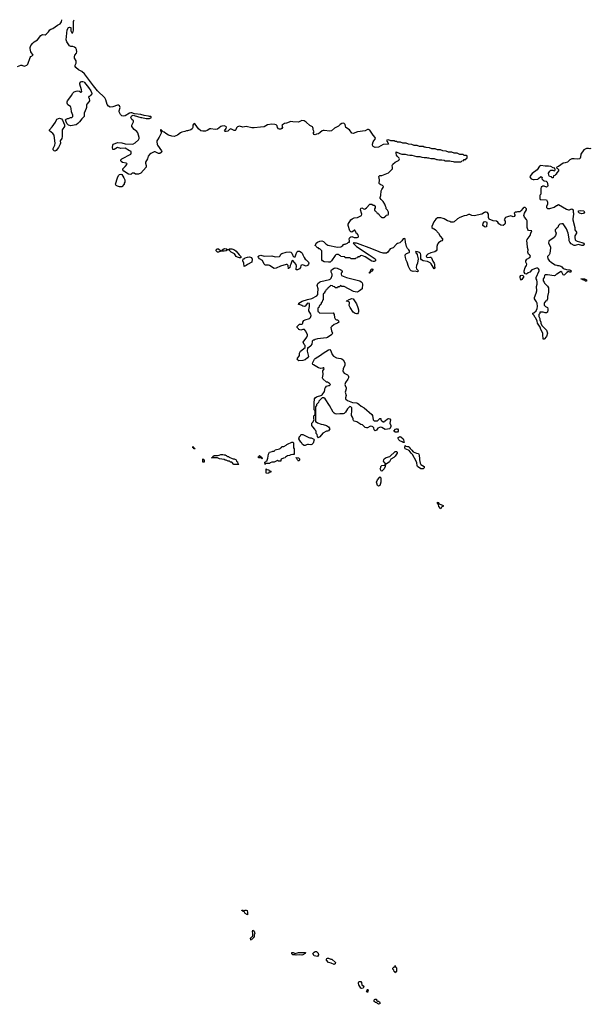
# Model space of a CAD drawing. Header units: inches. Extents: x 2604706 to 2755870, y 449242 to 584050.
# Tile 21 of 59: x 2700331 to 2710602, y 506518 to 524230. Entities that reach past the tile are written whole.
import ezdxf

# ---------------------------------------------------------------- set-up
doc = ezdxf.new("R2010")
doc.units = ezdxf.units.IN
doc.header["$MEASUREMENT"] = 0
for name, color, linetype in [('C7500', 7, 'Continuous'), ('C7501', 7, 'Continuous'), ('C7502', 7, 'Continuous'), ('C7511', 7, 'Continuous'), ('C7512', 7, 'Continuous')]:
    doc.layers.add(name, color=color, linetype=linetype)

msp = doc.modelspace()

# ---------------------------------------------------------------- linework, layer by layer
at = {"layer": 'C7500', "color": 6}
for points in [[(2704430, 508128), (2704390, 508150), (2704370, 508186), (2704346, 508190), (2704342, 508202), (2704330, 508206), (2704328, 508212), (2704354, 508210), (2704358, 508198), (2704370, 508194), (2704376, 508204), (2704392, 508212), (2704410, 508214), (2704425, 508205), (2704433, 508170)], [(2704490, 507669), (2704486, 507710), (2704510, 507734), (2704522, 507738), (2704528, 507752), (2704529, 507790), (2704522, 507830), (2704530, 507852), (2704550, 507832), (2704562, 507790), (2704554, 507770), (2704552, 507732), (2704550, 507726), (2704538, 507722), (2704534, 507710), (2704514, 507690), (2704494, 507686)], [(2705410, 507402), (2705370, 507409), (2705310, 507402), (2705289, 507409), (2705249, 507409), (2705230, 507426), (2705228, 507450), (2705254, 507450), (2705290, 507431), (2705350, 507451), (2705474, 507450), (2705472, 507430), (2705430, 507409)], [(2705690, 507378), (2705629, 507390), (2705609, 507430), (2705630, 507458), (2705650, 507466), (2705670, 507466), (2705700, 507440), (2705711, 507409)], [(2705990, 507235), (2705939, 507259), (2705890, 507269), (2705855, 507310), (2705855, 507330), (2705860, 507340), (2705869, 507351), (2705890, 507351), (2705930, 507331), (2705951, 507331), (2706012, 507270), (2706010, 507248)], [(2707090, 507086), (2707082, 507102), (2707070, 507106), (2707066, 507130), (2707046, 507150), (2707046, 507170), (2707070, 507192), (2707086, 507194), (2707090, 507214), (2707093, 507193), (2707110, 507174), (2707112, 507130), (2707111, 507109), (2707098, 507102)], [(2706490, 506802), (2706470, 506809), (2706435, 506870), (2706429, 506890), (2706429, 506910), (2706436, 506924), (2706446, 506930), (2706471, 506931), (2706485, 506910), (2706491, 506870), (2706511, 506850), (2706522, 506830), (2706510, 506809)], [(2706590, 506728), (2706586, 506746), (2706569, 506750), (2706582, 506758), (2706590, 506792), (2706598, 506778), (2706611, 506770), (2706598, 506762)], [(2706772, 506572), (2706788, 506572), (2706804, 506564), (2706811, 506550), (2706810, 506526), (2706790, 506518), (2706768, 506530), (2706750, 506548), (2706729, 506549), (2706722, 506562), (2706709, 506570), (2706709, 506590), (2706716, 506604), (2706730, 506612), (2706750, 506612), (2706752, 506592)]]:
    msp.add_lwpolyline(points, close=True, dxfattribs=at)
at = {"layer": 'C7501', "color": 6}
for points in [[(2704279, 520000), (2704279, 519999), (2704311, 519970), (2704314, 519950), (2704310, 519949), (2704290, 519945), (2704250, 519958), (2704230, 519973), (2704210, 520000)], [(2705427, 520000), (2705450, 519951), (2705470, 519922), (2705490, 519912), (2705530, 519871), (2705535, 519850), (2705527, 519830), (2705513, 519810), (2705490, 519798), (2705470, 519801), (2705430, 519818), (2705403, 519817), (2705391, 519809), (2705384, 519770), (2705370, 519750), (2705330, 519732), (2705310, 519730), (2705305, 519750), (2705315, 519795), (2705308, 519828), (2705250, 519898), (2705230, 519886), (2705211, 519830), (2705199, 519810), (2705193, 519770), (2705178, 519762), (2705170, 519749), (2705164, 519810), (2705145, 519825), (2705130, 519827), (2705025, 519795), (2704950, 519758), (2704910, 519752), (2704830, 519810), (2704810, 519816), (2704756, 519816), (2704742, 519822), (2704730, 519835), (2704701, 519901), (2704650, 519929), (2704629, 519950), (2704623, 519970), (2704635, 519985), (2704670, 519993), (2704730, 519979), (2704870, 519980), (2704930, 519966), (2705009, 519971), (2705019, 519981), (2705026, 520000)], [(2705243, 520000), (2705255, 519975), (2705270, 519962), (2705290, 519962), (2705302, 520000)], [(2706022, 520000), (2706010, 519989), (2705940, 519890), (2705919, 519870), (2705890, 519866), (2705810, 519874), (2705781, 519890), (2705766, 519910), (2705769, 519950), (2705768, 520000)], [(2706620, 520000), (2706726, 519930), (2706737, 519910), (2706735, 519890), (2706710, 519880), (2706690, 519881), (2706670, 519889), (2706550, 519962), (2706490, 519986), (2706458, 519982), (2706450, 519966), (2706418, 519962), (2706410, 519946), (2706378, 519942), (2706370, 519926), (2706310, 519926), (2706288, 519928), (2706282, 519942), (2706270, 519946), (2706190, 519948), (2706182, 519962), (2706170, 519966), (2706108, 519968), (2706102, 519982), (2706086, 519990), (2706083, 520000)], [(2707485, 520000), (2707502, 519930), (2707490, 519850), (2707473, 519807), (2707465, 519770), (2707471, 519750), (2707507, 519710), (2707490, 519693), (2707450, 519707), (2707410, 519700), (2707374, 519710), (2707357, 519730), (2707327, 519790), (2707307, 519870), (2707286, 519906), (2707272, 519950), (2707267, 519990), (2707270, 520000)], [(2707665, 520000), (2707651, 519990), (2707645, 519970), (2707656, 519956), (2707670, 519951), (2707710, 519959), (2707730, 519958), (2707745, 519945), (2707768, 519888), (2707791, 519850), (2707796, 519830), (2707796, 519790), (2707805, 519770), (2707802, 519758), (2707789, 519749), (2707738, 519838), (2707719, 519859), (2707670, 519882), (2707590, 519892), (2707564, 519910), (2707552, 519930), (2707552, 519970), (2707548, 520000)], [(2710000, 519654), (2709990, 519650), (2709970, 519630), (2709950, 519624), (2709830, 519639), (2709790, 519638), (2709774, 519630), (2709772, 519590), (2709754, 519570), (2709754, 519530), (2709771, 519511), (2709774, 519490), (2709830, 519434), (2709847, 519407), (2709850, 519330), (2709828, 519252), (2709830, 519206), (2709810, 519168), (2709794, 519166), (2709790, 519146), (2709778, 519142), (2709773, 519127), (2709773, 519093), (2709792, 519072), (2709831, 519050), (2709839, 519030), (2709839, 519010), (2709830, 518970), (2709810, 518959), (2709790, 518959), (2709750, 518969), (2709693, 518967), (2709690, 518946), (2709673, 518927), (2709672, 518910), (2709672, 518890), (2709690, 518854), (2709691, 518830), (2709711, 518791), (2709711, 518771), (2709731, 518730), (2709810, 518646), (2709827, 518610), (2709831, 518590), (2709810, 518530), (2709770, 518486), (2709750, 518486), (2709749, 518569), (2709744, 518590), (2709710, 518655), (2709697, 518697), (2709650, 518768), (2709645, 518805), (2709618, 518858), (2709600, 518880), (2709588, 518910), (2709566, 518930), (2709566, 518950), (2709583, 518957), (2709626, 518994), (2709647, 519033), (2709653, 519070), (2709644, 519130), (2709634, 519154), (2709597, 519210), (2709597, 519230), (2709629, 519310), (2709636, 519350), (2709630, 519430), (2709643, 519470), (2709643, 519510), (2709637, 519550), (2709629, 519570), (2709629, 519590), (2709681, 519710), (2709681, 519730), (2709670, 519749), (2709658, 519758), (2709650, 519763), (2709630, 519759), (2709551, 519729), (2709514, 519690), (2709482, 519678), (2709450, 519655), (2709430, 519658), (2709409, 519690), (2709409, 519710), (2709430, 519770), (2709452, 519810), (2709457, 519830), (2709438, 519870), (2709440, 519890), (2709459, 519921), (2709510, 519950), (2709526, 519970), (2709517, 519990), (2709505, 520000)], [(2709858, 520000), (2709831, 519969), (2709839, 519930), (2709860, 519900), (2709901, 519861), (2709970, 519820), (2710000, 519813)]]:
    msp.add_lwpolyline(points, dxfattribs=at)
for points in [[(2704370, 519788), (2704364, 519850), (2704349, 519891), (2704354, 519926), (2704370, 519931), (2704390, 519947), (2704430, 519960), (2704470, 519962), (2704506, 519950), (2704518, 519922), (2704511, 519870), (2704430, 519829), (2704410, 519809)], [(2706410, 519330), (2706370, 519332), (2706341, 519341), (2706170, 519428), (2706128, 519428), (2706110, 519446), (2706098, 519442), (2706090, 519426), (2706058, 519422), (2706050, 519406), (2706010, 519406), (2706002, 519422), (2705970, 519428), (2705962, 519442), (2705930, 519446), (2705918, 519442), (2705914, 519430), (2705898, 519422), (2705894, 519410), (2705878, 519402), (2705870, 519386), (2705858, 519382), (2705854, 519370), (2705838, 519362), (2705834, 519350), (2705814, 519330), (2705814, 519310), (2705798, 519302), (2705794, 519290), (2705792, 519188), (2705778, 519182), (2705774, 519150), (2705758, 519142), (2705754, 519110), (2705738, 519102), (2705730, 519086), (2705718, 519082), (2705714, 519050), (2705698, 519042), (2705694, 519030), (2705694, 518990), (2705698, 518978), (2705710, 518974), (2705733, 518953), (2705970, 518955), (2705988, 518928), (2705998, 518870), (2706009, 518849), (2706018, 518838), (2706030, 518830), (2706050, 518828), (2706070, 518813), (2706074, 518790), (2706051, 518770), (2705992, 518748), (2705947, 518713), (2705930, 518690), (2705942, 518630), (2705959, 518590), (2705951, 518570), (2705870, 518514), (2705850, 518505), (2705690, 518489), (2705650, 518479), (2705628, 518468), (2705612, 518468), (2705594, 518450), (2705590, 518386), (2705578, 518382), (2705574, 518370), (2705531, 518329), (2705513, 518327), (2705505, 518270), (2705527, 518170), (2705514, 518150), (2705470, 518109), (2705430, 518097), (2705356, 518096), (2705338, 518110), (2705326, 518130), (2705338, 518150), (2705358, 518170), (2705369, 518191), (2705369, 518230), (2705385, 518270), (2705469, 518331), (2705469, 518370), (2705449, 518390), (2705434, 518430), (2705499, 518521), (2705510, 518550), (2705509, 518570), (2705475, 518635), (2705456, 518656), (2705430, 518659), (2705390, 518644), (2705355, 518655), (2705349, 518670), (2705328, 518690), (2705328, 518708), (2705370, 518751), (2705408, 518752), (2705420, 518760), (2705428, 518770), (2705429, 518790), (2705444, 518816), (2705469, 518830), (2705544, 518856), (2705556, 518864), (2705566, 518874), (2705575, 518910), (2705570, 518930), (2705534, 518990), (2705534, 519010), (2705549, 519070), (2705546, 519126), (2705510, 519128), (2705470, 519075), (2705450, 519069), (2705430, 519074), (2705409, 519089), (2705370, 519109), (2705350, 519109), (2705350, 519114), (2705358, 519122), (2705358, 519130), (2705416, 519164), (2705510, 519196), (2705590, 519213), (2705676, 519264), (2705694, 519286), (2705699, 519310), (2705704, 519390), (2705684, 519450), (2705694, 519486), (2705729, 519510), (2705750, 519518), (2705906, 519554), (2705918, 519562), (2705937, 519583), (2705956, 519630), (2705956, 519650), (2705936, 519690), (2705936, 519710), (2705945, 519730), (2705990, 519763), (2706010, 519768), (2706043, 519763), (2706111, 519730), (2706118, 519718), (2706132, 519710), (2706134, 519690), (2706114, 519670), (2706114, 519650), (2706122, 519630), (2706213, 519593), (2706450, 519530), (2706477, 519517), (2706494, 519494), (2706500, 519470), (2706495, 519390), (2706446, 519350)], [(2706630, 519668), (2706626, 519670), (2706629, 519671), (2706629, 519689), (2706642, 519698), (2706649, 519730), (2706670, 519751), (2706685, 519745), (2706687, 519730), (2706670, 519709), (2706657, 519703), (2706650, 519689), (2706633, 519687)], [(2709350, 519546), (2709336, 519590), (2709339, 519610), (2709350, 519626), (2709370, 519635), (2709387, 519627), (2709402, 519610), (2709370, 519558)], [(2706390, 518938), (2706370, 518944), (2706335, 518970), (2706281, 519050), (2706259, 519090), (2706269, 519130), (2706268, 519148), (2706230, 519168), (2706210, 519166), (2706208, 519170), (2706229, 519171), (2706248, 519190), (2706290, 519211), (2706310, 519214), (2706330, 519210), (2706390, 519119), (2706416, 519050), (2706428, 519010), (2706431, 518970), (2706425, 518955), (2706410, 518941)], [(2706710, 517012), (2706768, 517012), (2706810, 517054), (2706830, 517054), (2706833, 517033), (2706850, 517014), (2706870, 516994), (2706890, 516994), (2706895, 517005), (2706910, 517011), (2706950, 517050), (2706970, 517055), (2706990, 517050), (2707004, 517030), (2706995, 516970), (2707012, 516930), (2707012, 516910), (2706990, 516869), (2706910, 516860), (2706850, 516895), (2706830, 516899), (2706804, 516896), (2706776, 516884), (2706750, 516849), (2706730, 516833), (2706713, 516850), (2706705, 516890), (2706688, 516908), (2706674, 516914), (2706650, 516916), (2706630, 516912), (2706590, 516889), (2706570, 516889), (2706550, 516896), (2706500, 516940), (2706469, 516950), (2706398, 516998), (2706348, 517008), (2706337, 517017), (2706330, 517030), (2706330, 517050), (2706321, 517081), (2706304, 517110), (2706301, 517130), (2706309, 517190), (2706309, 517249), (2706290, 517268), (2706270, 517269), (2706230, 517230), (2706193, 517170), (2706170, 517144), (2706150, 517138), (2706090, 517142), (2706030, 517136), (2706010, 517141), (2705989, 517150), (2705972, 517170), (2705907, 517287), (2705828, 517408), (2705807, 517427), (2705773, 517427), (2705714, 517370), (2705710, 517346), (2705674, 517310), (2705672, 517290), (2705653, 517267), (2705654, 516994), (2705666, 516994), (2705690, 516978), (2705755, 516955), (2705790, 516951), (2705852, 516930), (2705890, 516906), (2705903, 516890), (2705910, 516870), (2705890, 516835), (2705871, 516829), (2705850, 516829), (2705785, 516795), (2705730, 516725), (2705718, 516722), (2705710, 516709), (2705689, 516730), (2705687, 516767), (2705669, 516789), (2705668, 516828), (2705650, 516846), (2705643, 516863), (2705609, 516909), (2705590, 516929), (2705586, 516950), (2705590, 516971), (2705609, 516991), (2705628, 517030), (2705622, 517050), (2705624, 517090), (2705630, 517114), (2705642, 517118), (2705647, 517133), (2705646, 517190), (2705642, 517202), (2705629, 517210), (2705629, 517349), (2705639, 517390), (2705635, 517410), (2705648, 517430), (2705670, 517445), (2705766, 517474), (2705777, 517483), (2705817, 517543), (2705830, 517610), (2705838, 517622), (2705850, 517635), (2705892, 517652), (2705908, 517652), (2705926, 517670), (2705908, 517688), (2705870, 517709), (2705850, 517709), (2705785, 517770), (2705779, 517790), (2705790, 517850), (2705789, 517911), (2705808, 517950), (2705806, 517966), (2705790, 517968), (2705779, 517961), (2705750, 517957), (2705710, 517968), (2705620, 518020), (2705609, 518030), (2705603, 518050), (2705618, 518090), (2705637, 518123), (2705650, 518137), (2705747, 518193), (2705795, 518230), (2705889, 518290), (2705910, 518295), (2705930, 518276), (2705952, 518210), (2705980, 518180), (2706030, 518150), (2706070, 518139), (2706110, 518136), (2706130, 518130), (2706152, 518112), (2706176, 518070), (2706182, 518050), (2706184, 518010), (2706158, 517970), (2706152, 517950), (2706149, 517910), (2706153, 517893), (2706170, 517870), (2706230, 517842), (2706242, 517830), (2706248, 517810), (2706248, 517790), (2706237, 517763), (2706197, 517704), (2706185, 517670), (2706189, 517649), (2706206, 517610), (2706206, 517590), (2706192, 517550), (2706190, 517530), (2706204, 517470), (2706192, 517430), (2706195, 517410), (2706201, 517401), (2706230, 517378), (2706323, 517343), (2706390, 517337), (2706411, 517330), (2706436, 517316), (2706478, 517278), (2706530, 517248), (2706671, 517130), (2706682, 517110), (2706691, 517031)], [(2707130, 516809), (2707086, 516810), (2707066, 516830), (2707094, 516866), (2707110, 516871), (2707131, 516870), (2707142, 516850), (2707144, 516830)], [(2705570, 516585), (2705530, 516590), (2705510, 516587), (2705496, 516584), (2705470, 516569), (2705450, 516569), (2705422, 516590), (2705402, 516622), (2705389, 516630), (2705358, 516690), (2705369, 516730), (2705381, 516739), (2705390, 516762), (2705406, 516770), (2705430, 516771), (2705537, 516717), (2705550, 516711), (2705574, 516710), (2705624, 516684), (2705631, 516671), (2705610, 516610), (2705591, 516590)], [(2707230, 516622), (2707216, 516636), (2707175, 516655), (2707155, 516675), (2707138, 516710), (2707170, 516730), (2707190, 516727), (2707231, 516690), (2707241, 516670), (2707250, 516626)], [(2703474, 516514), (2703486, 516514), (2703490, 516508), (2703468, 516510), (2703466, 516526), (2703446, 516530), (2703446, 516550), (2703454, 516546), (2703454, 516534), (2703472, 516530)], [(2705270, 516406), (2705249, 516409), (2705210, 516405), (2705190, 516389), (2705150, 516382), (2705117, 516363), (2705110, 516349), (2705078, 516342), (2705038, 516322), (2705031, 516309), (2705030, 516288), (2704989, 516289), (2704970, 516298), (2704921, 516279), (2704912, 516270), (2704871, 516269), (2704841, 516259), (2704829, 516249), (2704773, 516247), (2704758, 516242), (2704750, 516228), (2704746, 516270), (2704762, 516278), (2704766, 516290), (2704786, 516294), (2704786, 516306), (2704800, 516340), (2704810, 516414), (2704829, 516450), (2704877, 516463), (2704890, 516471), (2704909, 516471), (2704922, 516478), (2704930, 516491), (2705009, 516511), (2705022, 516518), (2705029, 516530), (2705043, 516537), (2705050, 516551), (2705086, 516554), (2705126, 516574), (2705138, 516590), (2705150, 516596), (2705230, 516631), (2705254, 516630), (2705262, 516610), (2705262, 516530), (2705271, 516509)], [(2707310, 516551), (2707330, 516551), (2707342, 516542), (2707356, 516516), (2707390, 516485), (2707414, 516454), (2707470, 516431), (2707506, 516426), (2707515, 516415), (2707527, 516350), (2707527, 516310), (2707541, 516250), (2707551, 516230), (2707611, 516190), (2707611, 516169), (2707590, 516149), (2707550, 516150), (2707493, 516193), (2707484, 516210), (2707480, 516260), (2707469, 516290), (2707399, 516410), (2707375, 516430), (2707341, 516481), (2707329, 516489), (2707270, 516510), (2707264, 516536), (2707269, 516571), (2707280, 516560)], [(2703650, 516269), (2703626, 516270), (2703630, 516332), (2703638, 516318), (2703654, 516310)], [(2704010, 516402), (2704030, 516402), (2704035, 516395), (2704051, 516390), (2704058, 516378), (2704071, 516371), (2704092, 516370), (2704101, 516361), (2704157, 516337), (2704171, 516331), (2704194, 516330), (2704230, 516312), (2704234, 516290), (2704250, 516274), (2704258, 516238), (2704272, 516232), (2704274, 516226), (2704270, 516226), (2704186, 516230), (2704148, 516268), (2704126, 516270), (2704108, 516288), (2704086, 516290), (2704049, 516309), (2704031, 516309), (2704010, 516318), (2703926, 516330), (2703889, 516349), (2703790, 516346), (2703786, 516350), (2703802, 516358), (2703806, 516370), (2703830, 516391), (2703890, 516391), (2703923, 516397), (2703951, 516411), (2703989, 516411)], [(2704690, 516328), (2704686, 516346), (2704629, 516349), (2704629, 516371), (2704646, 516374), (2704648, 516390), (2704654, 516390), (2704658, 516378), (2704674, 516370), (2704678, 516358), (2704690, 516354), (2704694, 516330)], [(2705350, 516289), (2705343, 516303), (2705329, 516310), (2705318, 516338), (2705310, 516346), (2705310, 516354), (2705350, 516351), (2705370, 516331), (2705370, 516308)], [(2706850, 516108), (2706836, 516116), (2706818, 516150), (2706828, 516172), (2706829, 516190), (2706850, 516212), (2706906, 516214), (2706908, 516250), (2706889, 516269), (2706881, 516290), (2706884, 516310), (2706893, 516330), (2706910, 516345), (2706927, 516353), (2706990, 516370), (2707090, 516462), (2707110, 516462), (2707122, 516450), (2707123, 516430), (2707090, 516377), (2707065, 516355), (2707010, 516322), (2706984, 516276), (2706962, 516258), (2706930, 516238), (2706922, 516238), (2706912, 516228), (2706910, 516190), (2706891, 516150)], [(2704810, 516069), (2704769, 516070), (2704770, 516152), (2704778, 516138), (2704814, 516130), (2704818, 516118), (2704854, 516110), (2704854, 516090), (2704818, 516082)], [(2706790, 515839), (2706772, 515852), (2706756, 515890), (2706753, 515910), (2706770, 515951), (2706808, 515992), (2706810, 516012), (2706818, 515998), (2706831, 515990), (2706830, 515910), (2706821, 515870), (2706810, 515848)], [(2707910, 515428), (2707875, 515470), (2707869, 515509), (2707848, 515530), (2707849, 515550), (2707870, 515542), (2707881, 515521), (2707952, 515490), (2707954, 515470), (2707930, 515466)]]:
    msp.add_lwpolyline(points, close=True, dxfattribs=at)
at = {"layer": 'C7502', "color": 6}
for points in [[(2700290, 523388), (2700350, 523413), (2700370, 523414), (2700410, 523395), (2700430, 523397), (2700457, 523410), (2700478, 523430), (2700519, 523550), (2700530, 523566), (2700571, 523589), (2700530, 523650), (2700520, 523710), (2700520, 523730), (2700530, 523765), (2700568, 523810), (2700589, 523831), (2700653, 523867), (2700710, 523946), (2700730, 523956), (2700750, 523961), (2700790, 523960), (2700810, 523970), (2700850, 524010), (2700873, 524047), (2700890, 524057), (2700930, 524070), (2701010, 524130), (2701062, 524158), (2701083, 524190), (2701092, 524230)], [(2705768, 520000), (2705766, 520070), (2705730, 520106), (2705709, 520109), (2705706, 520126), (2705686, 520130), (2705666, 520150), (2705662, 520162), (2705650, 520166), (2705650, 520174), (2705658, 520182), (2705668, 520210), (2705688, 520230), (2705732, 520248), (2705771, 520251), (2705801, 520241), (2705838, 520198), (2705875, 520175), (2706050, 520140), (2706110, 520147), (2706148, 520170), (2706157, 520183), (2706168, 520190), (2706190, 520193), (2706230, 520210), (2706250, 520227), (2706266, 520230), (2706269, 520250), (2706259, 520290), (2706270, 520311), (2706290, 520325), (2706311, 520331), (2706350, 520312), (2706407, 520313), (2706422, 520318), (2706426, 520330), (2706422, 520362), (2706410, 520366), (2706402, 520382), (2706386, 520390), (2706382, 520422), (2706368, 520428), (2706362, 520442), (2706350, 520446), (2706345, 520435), (2706330, 520428), (2706310, 520409), (2706290, 520415), (2706270, 520429), (2706241, 520530), (2706245, 520550), (2706293, 520630), (2706313, 520647), (2706350, 520665), (2706410, 520671), (2706470, 520699), (2706481, 520710), (2706486, 520730), (2706484, 520750), (2706466, 520810), (2706470, 520834), (2706478, 520842), (2706490, 520845), (2706530, 520819), (2706550, 520827), (2706570, 520844), (2706630, 520912), (2706670, 520911), (2706690, 520895), (2706711, 520891), (2706731, 520871), (2706730, 520846), (2706714, 520830), (2706718, 520798), (2706730, 520794), (2706738, 520778), (2706754, 520770), (2706758, 520758), (2706774, 520750), (2706778, 520738), (2706794, 520730), (2706798, 520718), (2706814, 520710), (2706818, 520698), (2706832, 520692), (2706838, 520678), (2706850, 520674), (2706890, 520674), (2706902, 520678), (2706907, 520693), (2706922, 520698), (2706927, 520713), (2706962, 520718), (2706966, 520730), (2706966, 520770), (2706950, 520806), (2706928, 520828), (2706928, 520850), (2706914, 520874), (2706902, 520910), (2706870, 520962), (2706835, 520995), (2706820, 521020), (2706818, 521030), (2706828, 521070), (2706836, 521150), (2706846, 521174), (2706873, 521210), (2706879, 521230), (2706858, 521250), (2706830, 521257), (2706810, 521269), (2706802, 521282), (2706806, 521350), (2706793, 521407), (2706815, 521425), (2706850, 521430), (2706970, 521476), (2707041, 521550), (2707043, 521570), (2707034, 521610), (2707047, 521633), (2707090, 521670), (2707150, 521699), (2707162, 521710), (2707168, 521730), (2707162, 521742), (2707130, 521770), (2707115, 521790), (2707105, 521830), (2707108, 521850), (2707170, 521821), (2707210, 521811), (2707271, 521811), (2707310, 521798), (2707351, 521791), (2707390, 521791), (2707470, 521771), (2707531, 521771), (2707570, 521758), (2707611, 521751), (2707650, 521751), (2707670, 521745), (2707690, 521745), (2707730, 521731), (2707791, 521731), (2707830, 521718), (2707850, 521718), (2707872, 521712), (2707930, 521711), (2707970, 521702), (2707990, 521692), (2708070, 521692), (2708096, 521684), (2708130, 521682), (2708150, 521674), (2708270, 521674), (2708282, 521678), (2708287, 521693), (2708322, 521698), (2708327, 521713), (2708362, 521718), (2708367, 521733), (2708382, 521738), (2708386, 521750), (2708382, 521782), (2708370, 521786), (2708330, 521786), (2708310, 521806), (2708253, 521807), (2708207, 521827), (2708150, 521828), (2708107, 521847), (2708049, 521849), (2708007, 521867), (2707949, 521869), (2707907, 521887), (2707849, 521889), (2707807, 521907), (2707749, 521909), (2707707, 521927), (2707649, 521929), (2707630, 521938), (2707610, 521938), (2707590, 521948), (2707529, 521949), (2707487, 521967), (2707429, 521969), (2707387, 521987), (2707329, 521989), (2707287, 522007), (2707229, 522009), (2707187, 522027), (2707129, 522029), (2707110, 522038), (2707090, 522038), (2707070, 522048), (2707009, 522049), (2706970, 522066), (2706938, 522062), (2706934, 522050), (2706945, 522045), (2706961, 522001), (2706971, 521989), (2706870, 521984), (2706790, 521939), (2706730, 521932), (2706693, 521950), (2706681, 521970), (2706681, 521990), (2706694, 522030), (2706732, 522090), (2706730, 522110), (2706694, 522150), (2706670, 522190), (2706630, 522241), (2706610, 522252), (2706590, 522252), (2706547, 522233), (2706408, 522212), (2706330, 522185), (2706310, 522190), (2706267, 522247), (2706202, 522290), (2706186, 522346), (2706170, 522363), (2706150, 522368), (2706130, 522362), (2706098, 522342), (2706067, 522313), (2705999, 522281), (2705943, 522230), (2705910, 522225), (2705810, 522239), (2705790, 522237), (2705772, 522228), (2705741, 522199), (2705710, 522177), (2705670, 522170), (2705650, 522159), (2705630, 522162), (2705615, 522190), (2705628, 522210), (2705614, 522250), (2705615, 522270), (2705609, 522290), (2705601, 522301), (2705590, 522309), (2705550, 522324), (2705490, 522388), (2705450, 522410), (2705410, 522417), (2705350, 522388), (2705250, 522390), (2705210, 522396), (2705131, 522370), (2705095, 522365), (2705059, 522341), (2705051, 522330), (2705059, 522290), (2705050, 522270), (2705030, 522262), (2705010, 522260), (2704988, 522268), (2704974, 522290), (2704963, 522323), (2704950, 522336), (2704924, 522344), (2704869, 522351), (2704790, 522340), (2704730, 522300), (2704663, 522297), (2704550, 522284), (2704510, 522284), (2704410, 522308), (2704350, 522299), (2704290, 522317), (2704250, 522304), (2704234, 522286), (2704224, 522250), (2704210, 522238), (2704190, 522239), (2704130, 522264), (2704106, 522254), (2704075, 522225), (2704050, 522220), (2704030, 522219), (2704017, 522230), (2704050, 522270), (2704054, 522294), (2704044, 522310), (2704010, 522319), (2703970, 522316), (2703950, 522310), (2703890, 522262), (2703850, 522257), (2703770, 522268), (2703753, 522267), (2703704, 522236), (2703674, 522226), (2703630, 522226), (2703591, 522231), (2703549, 522269), (2703491, 522351), (2703470, 522360), (2703457, 522350), (2703446, 522330), (2703446, 522290), (2703433, 522267), (2703413, 522247), (2703349, 522229), (2703331, 522229), (2703304, 522216), (2703250, 522205), (2703227, 522193), (2703170, 522151), (2703110, 522131), (2703070, 522132), (2703010, 522152), (2702962, 522182), (2702930, 522209), (2702912, 522212), (2702870, 522255), (2702866, 522250), (2702867, 522233), (2702870, 522222), (2702877, 522217), (2702875, 522190), (2702843, 522117), (2702810, 522070), (2702802, 522050), (2702801, 522030), (2702807, 521990), (2702814, 521970), (2702884, 521870), (2702888, 521850), (2702880, 521840), (2702856, 521824), (2702830, 521824), (2702770, 521850), (2702750, 521851), (2702690, 521825), (2702672, 521810), (2702646, 521774), (2702629, 521730), (2702596, 521670), (2702598, 521650), (2702610, 521610), (2702610, 521590), (2702605, 521575), (2702510, 521472), (2702470, 521452), (2702450, 521449), (2702414, 521454), (2702390, 521468), (2702353, 521467), (2702330, 521448), (2702290, 521449), (2702205, 521505), (2702187, 521530), (2702190, 521550), (2702198, 521562), (2702232, 521588), (2702267, 521630), (2702262, 521642), (2702250, 521652), (2702182, 521662), (2702157, 521677), (2702149, 521690), (2702152, 521710), (2702172, 521730), (2702330, 521810), (2702340, 521830), (2702338, 521858), (2702327, 521867), (2702310, 521872), (2702230, 521919), (2702150, 521913), (2702090, 521928), (2702030, 521895), (2702010, 521894), (2701999, 521930), (2702005, 521975), (2702015, 521990), (2702098, 522022), (2702170, 522014), (2702230, 521997), (2702370, 521990), (2702410, 522013), (2702470, 522070), (2702480, 522090), (2702480, 522110), (2702456, 522196), (2702440, 522220), (2702390, 522255), (2702351, 522310), (2702350, 522330), (2702377, 522390), (2702379, 522410), (2702350, 522435), (2702333, 522470), (2702338, 522490), (2702350, 522502), (2702371, 522511), (2702389, 522509), (2702510, 522471), (2702531, 522471), (2702610, 522452), (2702670, 522454), (2702706, 522470), (2702690, 522486), (2702670, 522486), (2702650, 522497), (2702569, 522509), (2702510, 522526), (2702399, 522539), (2702350, 522556), (2702330, 522556), (2702310, 522548), (2702230, 522500), (2702195, 522495), (2702170, 522501), (2702143, 522523), (2702120, 522570), (2702122, 522590), (2702140, 522650), (2702130, 522680), (2702112, 522692), (2702090, 522695), (2702010, 522660), (2701959, 522659), (2701930, 522672), (2701904, 522704), (2701884, 522790), (2701864, 522824), (2701730, 522950), (2701658, 523038), (2701626, 523090), (2701497, 523257), (2701450, 523300), (2701390, 523330), (2701339, 523370), (2701330, 523390), (2701331, 523410), (2701346, 523450), (2701348, 523490), (2701320, 523540), (2701316, 523564), (2701326, 523590), (2701355, 523630), (2701360, 523650), (2701352, 523692), (2701339, 523719), (2701316, 523736), (2701290, 523747), (2701250, 523750), (2701230, 523758), (2701177, 523830), (2701168, 523870), (2701183, 524050), (2701210, 524090), (2701230, 524098), (2701250, 524090), (2701251, 524030), (2701270, 523991), (2701290, 523992), (2701299, 524041), (2701302, 524198), (2701304, 524216), (2701311, 524229)], [(2710000, 521476), (2709994, 521470), (2709991, 521449), (2709974, 521446), (2709970, 521426), (2709938, 521422), (2709934, 521390), (2709930, 521386), (2709910, 521386), (2709902, 521402), (2709869, 521409), (2709853, 521433), (2709849, 521470), (2709873, 521507), (2709890, 521522), (2709924, 521524), (2709950, 521514), (2709962, 521518), (2709966, 521530), (2709962, 521562), (2709930, 521566), (2709889, 521589), (2709850, 521598), (2709790, 521598), (2709710, 521610), (2709685, 521595), (2709647, 521530), (2709556, 521464), (2709511, 521410), (2709518, 521390), (2709538, 521370), (2709570, 521356), (2709590, 521356), (2709657, 521363), (2709669, 521371), (2709711, 521411), (2709732, 521392), (2709731, 521370), (2709750, 521345), (2709770, 521331), (2709807, 521327), (2709825, 521305), (2709839, 521250), (2709830, 521229), (2709810, 521217), (2709770, 521235), (2709742, 521238), (2709730, 521226), (2709718, 521222), (2709713, 521187), (2709712, 521090), (2709698, 521082), (2709694, 521070), (2709694, 521010), (2709698, 520998), (2709713, 520993), (2709811, 520990), (2709826, 520966), (2709831, 520950), (2709828, 520910), (2709813, 520870), (2709813, 520850), (2709830, 520831), (2709870, 520833), (2709950, 520855), (2709990, 520885), (2710000, 520890)], [(2710000, 521576), (2709994, 521570), (2709998, 521558), (2710000, 521557)], [(2709505, 520000), (2709491, 520011), (2709480, 520030), (2709477, 520050), (2709483, 520090), (2709470, 520130), (2709467, 520210), (2709460, 520250), (2709466, 520274), (2709521, 520350), (2709529, 520391), (2709546, 520430), (2709490, 520437), (2709474, 520454), (2709464, 520490), (2709467, 520573), (2709463, 520610), (2709450, 520637), (2709416, 520676), (2709404, 520710), (2709415, 520750), (2709450, 520810), (2709450, 520830), (2709430, 520850), (2709410, 520850), (2709390, 520841), (2709350, 520789), (2709330, 520776), (2709310, 520773), (2709290, 520776), (2709270, 520769), (2709250, 520769), (2709231, 520750), (2709242, 520722), (2709241, 520710), (2709230, 520689), (2709210, 520684), (2709170, 520699), (2709110, 520686), (2709076, 520670), (2709051, 520630), (2709066, 520606), (2709071, 520570), (2709061, 520550), (2709030, 520529), (2708990, 520535), (2708957, 520557), (2708937, 520590), (2708910, 520606), (2708850, 520609), (2708782, 520642), (2708769, 520670), (2708769, 520730), (2708750, 520759), (2708729, 520769), (2708710, 520769), (2708697, 520763), (2708648, 520732), (2708510, 520701), (2708471, 520709), (2708430, 520725), (2708410, 520726), (2708370, 520709), (2708330, 520701), (2708251, 520670), (2708210, 520646), (2708150, 520593), (2708130, 520589), (2708090, 520589), (2708070, 520599), (2708029, 520609), (2707970, 520647), (2707950, 520655), (2707910, 520664), (2707850, 520665), (2707820, 520640), (2707784, 520596), (2707748, 520510), (2707751, 520490), (2707770, 520471), (2707790, 520465), (2707812, 520452), (2707870, 520390), (2707896, 520336), (2707939, 520290), (2707943, 520270), (2707930, 520250), (2707910, 520247), (2707866, 520214), (2707853, 520190), (2707840, 520150), (2707836, 520090), (2707828, 520072), (2707805, 520055), (2707730, 520036), (2707678, 520010), (2707665, 520000)], [(2710000, 520479), (2709987, 520470), (2709971, 520450), (2709970, 520430), (2709988, 520390), (2709976, 520350), (2709957, 520323), (2709948, 520312), (2709855, 520245), (2709851, 520210), (2709882, 520142), (2709884, 520124), (2709874, 520026), (2709867, 520010), (2709858, 520000)], [(2707270, 520000), (2707272, 520008), (2707290, 520026), (2707339, 520041), (2707349, 520050), (2707349, 520070), (2707335, 520090), (2707310, 520114), (2707292, 520150), (2707275, 520230), (2707268, 520288), (2707250, 520295), (2707230, 520288), (2707206, 520250), (2707170, 520217), (2707130, 520203), (2707110, 520189), (2707050, 520129), (2706998, 520110), (2706956, 520050), (2706930, 520033), (2706910, 520029), (2706872, 520032), (2706810, 520049), (2706790, 520061), (2706710, 520089), (2706670, 520109), (2706410, 520202), (2706390, 520208), (2706367, 520207), (2706350, 520218), (2706342, 520218), (2706334, 520210), (2706392, 520150), (2706620, 520000)], [(2704210, 520000), (2704197, 520017), (2704139, 520050), (2704110, 520078), (2704090, 520089), (2704070, 520088), (2704050, 520070), (2704011, 520069), (2703990, 520064), (2703950, 520069), (2703910, 520048), (2703890, 520046), (2703869, 520070), (2703869, 520090), (2703888, 520110), (2703910, 520111), (2703950, 520072), (2703967, 520073), (2703978, 520090), (2704008, 520110), (2704026, 520114), (2704054, 520110), (2704070, 520094), (2704090, 520094), (2704106, 520110), (2704150, 520110), (2704198, 520090), (2704230, 520066), (2704279, 520000)], [(2705026, 520000), (2705030, 520010), (2705050, 520024), (2705130, 520050), (2705190, 520057), (2705210, 520048), (2705228, 520030), (2705243, 520000)], [(2705302, 520000), (2705317, 520050), (2705336, 520064), (2705350, 520068), (2705370, 520066), (2705399, 520050), (2705413, 520030), (2705427, 520000)], [(2707548, 520000), (2707545, 520025), (2707524, 520044), (2707490, 520055), (2707462, 520058), (2707454, 520050), (2707484, 520004), (2707485, 520000)], [(2706083, 520000), (2706082, 520002), (2706068, 520008), (2706050, 520009), (2706030, 520008), (2706022, 520000)]]:
    msp.add_lwpolyline(points, dxfattribs=at)
for points in [[(2701250, 522322), (2701210, 522332), (2701181, 522361), (2701159, 522410), (2701158, 522430), (2701170, 522442), (2701190, 522451), (2701210, 522452), (2701246, 522470), (2701269, 522471), (2701289, 522491), (2701289, 522510), (2701262, 522570), (2701260, 522630), (2701254, 522654), (2701245, 522670), (2701198, 522698), (2701184, 522730), (2701184, 522750), (2701192, 522770), (2701270, 522870), (2701280, 522900), (2701310, 522930), (2701350, 522947), (2701370, 522950), (2701406, 522946), (2701434, 522926), (2701449, 522931), (2701445, 522970), (2701414, 523070), (2701416, 523090), (2701430, 523110), (2701450, 523120), (2701470, 523119), (2701490, 523110), (2701500, 523100), (2701570, 523010), (2701611, 522950), (2701621, 522921), (2701631, 522910), (2701632, 522890), (2701618, 522882), (2701610, 522866), (2701598, 522862), (2701594, 522850), (2701574, 522846), (2701572, 522830), (2701579, 522819), (2701588, 522770), (2701577, 522750), (2701538, 522710), (2701533, 522690), (2701534, 522650), (2701530, 522630), (2701494, 522550), (2701490, 522490), (2701450, 522447), (2701410, 522392), (2701378, 522362), (2701350, 522341), (2701310, 522330)], [(2700970, 521865), (2700950, 521869), (2700933, 521890), (2700935, 521910), (2700962, 521970), (2700968, 522010), (2700966, 522050), (2700950, 522150), (2700930, 522182), (2700869, 522230), (2700866, 522250), (2700918, 522302), (2700975, 522385), (2701002, 522438), (2701027, 522453), (2701050, 522458), (2701085, 522445), (2701102, 522422), (2701137, 522337), (2701136, 522310), (2701097, 522250), (2701094, 522126), (2701087, 522093), (2701061, 522050), (2701066, 522010), (2701061, 521990), (2701030, 521929), (2700990, 521875)], [(2702130, 521222), (2702090, 521234), (2702069, 521249), (2702053, 521270), (2702090, 521386), (2702110, 521427), (2702130, 521448), (2702150, 521451), (2702167, 521447), (2702207, 521387), (2702222, 521350), (2702222, 521310), (2702213, 521287), (2702212, 521270), (2702170, 521226)], [(2708710, 520498), (2708690, 520509), (2708669, 520530), (2708673, 520570), (2708690, 520591), (2708710, 520599), (2708731, 520591), (2708737, 520577), (2708730, 520506)]]:
    msp.add_lwpolyline(points, close=True, dxfattribs=at)
at = {"layer": 'C7511', "color": 6}
msp.add_lwpolyline([(2710000, 519813), (2710009, 519811), (2710032, 519810), (2710070, 519798), (2710090, 519784), (2710115, 519755), (2710170, 519738), (2710230, 519731), (2710257, 519710), (2710250, 519689), (2710230, 519689), (2710210, 519699), (2710177, 519683), (2710150, 519650), (2710130, 519634), (2710110, 519642), (2710089, 519689), (2710070, 519702), (2710030, 519670), (2710000, 519654)], dxfattribs=at)
msp.add_lwpolyline([(2710530, 519528), (2710510, 519529), (2710500, 519540), (2710466, 519550), (2710462, 519562), (2710428, 519570), (2710494, 519570), (2710531, 519550), (2710534, 519530)], close=True, dxfattribs=at)
at = {"layer": 'C7512', "color": 6}
for points in [[(2710610, 521914), (2710590, 521909), (2710570, 521913), (2710534, 521910), (2710482, 521890), (2710431, 521810), (2710424, 521756), (2710410, 521729), (2710370, 521724), (2710310, 521729), (2710270, 521726), (2710231, 521709), (2710190, 521669), (2710147, 521653), (2710110, 521647), (2710030, 521588), (2710010, 521586), (2710000, 521576)], [(2710000, 521557), (2710010, 521554), (2710030, 521534), (2710031, 521510), (2710000, 521476)], [(2710000, 520890), (2710030, 520904), (2710170, 520822), (2710210, 520811), (2710229, 520811), (2710250, 520824), (2710270, 520826), (2710290, 520812), (2710291, 520770), (2710301, 520750), (2710301, 520730), (2710285, 520650), (2710287, 520630), (2710321, 520490), (2710325, 520450), (2710355, 520410), (2710351, 520390), (2710324, 520344), (2710322, 520310), (2710331, 520271), (2710338, 520258), (2710363, 520243), (2710450, 520223), (2710482, 520210), (2710492, 520190), (2710470, 520169), (2710450, 520169), (2710390, 520184), (2710344, 520176), (2710330, 520169), (2710310, 520169), (2710258, 520198), (2710230, 520228), (2710222, 520250), (2710221, 520290), (2710200, 520390), (2710170, 520470), (2710110, 520555), (2710090, 520559), (2710050, 520549), (2710039, 520541), (2710031, 520530), (2710015, 520490), (2710000, 520479)]]:
    msp.add_lwpolyline(points, dxfattribs=at)
msp.add_lwpolyline([(2710450, 520736), (2710408, 520750), (2710386, 520770), (2710388, 520790), (2710430, 520797), (2710482, 520790), (2710494, 520770), (2710485, 520750), (2710470, 520741)], close=True, dxfattribs=at)

doc.saveas('drawing.dxf')
